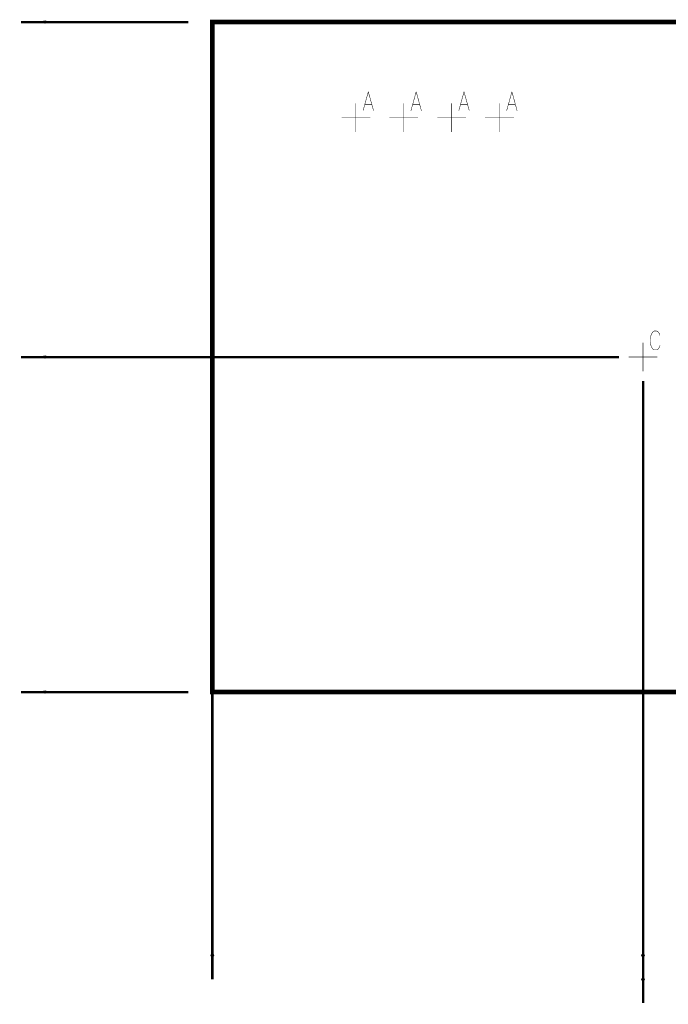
# Model space of a CAD drawing. Extents: x 0 to 34, y 0 to 22.
# Tile 4 of 30: x 10.5 to 11.9, y 10.6 to 12.7. Entities that reach past the tile are written whole.
import ezdxf

# ---------------------------------------------------------------- set-up
doc = ezdxf.new("R2010")
doc.units = 0
doc.header["$MEASUREMENT"] = 0
doc.layers.get('0').update_dxf_attribs({"linetype": 'CONTINUOUS'})
doc.layers.add('DD_PHO', color=7, linetype='CONTINUOUS')

# ---------------------------------------------------------------- blocks, each defined once
blk = doc.blocks.new('ROUND_5')
blk.add_circle((0, 0), 0.0025)

msp = doc.modelspace()

# ---------------------------------------------------------------- linework, layer by layer
at = {"layer": 'DD_PHO'}
for points, const_width in [([(10.8784102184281, 12.69998750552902), (10.5284102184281, 12.69998750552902)], 0.005), ([(10.92841021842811, 12.69998750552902), (15.8284102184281, 12.69998750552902), (15.8284102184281, 11.29998750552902), (10.92841021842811, 11.29998750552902), (10.92841021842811, 12.69998750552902)], 0.01), ([(10.92841021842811, 12.69998750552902), (10.9284402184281, 12.69998750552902)], 0.001), ([(11.25432021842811, 12.55436750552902), (11.2434102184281, 12.51498750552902)], 0.001), ([(11.25432021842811, 12.55436750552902), (11.2652302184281, 12.51498750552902)], 0.001), ([(11.35432021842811, 12.55436750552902), (11.3434102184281, 12.51498750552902)], 0.001), ([(11.35432021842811, 12.55436750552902), (11.3652302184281, 12.51498750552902)], 0.001), ([(11.4543202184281, 12.55436750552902), (11.44341021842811, 12.51498750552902)], 0.001), ([(11.4543202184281, 12.55436750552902), (11.4652302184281, 12.51498750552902)], 0.001), ([(11.5543202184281, 12.55436750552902), (11.5434102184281, 12.51498750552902)], 0.001), ([(11.5543202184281, 12.55436750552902), (11.56523021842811, 12.51498750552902)], 0.001), ([(11.2284102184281, 12.46998750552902), (11.2284102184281, 12.52998750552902)], 0.001), ([(11.3284102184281, 12.46998750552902), (11.3284102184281, 12.52998750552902)], 0.001), ([(11.42841021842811, 12.46998750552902), (11.42841021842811, 12.52998750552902)], 0.001), ([(11.5284102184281, 12.46998750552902), (11.5284102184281, 12.52998750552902)], 0.001), ([(11.2475002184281, 12.52811750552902), (11.2611402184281, 12.52811750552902)], 0.001), ([(11.3475002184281, 12.52811750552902), (11.3611402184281, 12.52811750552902)], 0.001), ([(11.4475002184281, 12.52811750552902), (11.46114021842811, 12.52811750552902)], 0.001), ([(11.54750021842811, 12.52811750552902), (11.5611402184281, 12.52811750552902)], 0.001), ([(11.1984102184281, 12.49998750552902), (11.2584102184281, 12.49998750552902)], 0.001), ([(11.2984102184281, 12.49998750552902), (11.35841021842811, 12.49998750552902)], 0.001), ([(11.3984102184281, 12.49998750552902), (11.45841021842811, 12.49998750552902)], 0.001), ([(11.49841021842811, 12.49998750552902), (11.5584102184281, 12.49998750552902)], 0.001), ([(11.8515902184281, 12.05436750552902), (11.8488602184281, 12.05248750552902), (11.8461402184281, 12.04873750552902), (11.8447702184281, 12.04498750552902), (11.8434102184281, 12.03936750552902)], 0.001), ([(11.8434102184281, 12.03936750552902), (11.8434102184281, 12.02998750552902), (11.8447702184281, 12.02436750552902)], 0.001), ([(11.8570502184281, 12.05436750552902), (11.8515902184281, 12.05436750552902)], 0.001), ([(11.8638602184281, 12.04498750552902), (11.8625002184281, 12.04873750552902), (11.8597702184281, 12.05248750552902), (11.8570502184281, 12.05436750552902)], 0.001), ([(11.8284102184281, 11.96998750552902), (11.8284102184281, 12.02998750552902)], 0.001), ([(11.8447702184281, 12.02436750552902), (11.8461402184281, 12.02061750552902)], 0.001), ([(11.8461402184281, 12.02061750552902), (11.8488602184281, 12.01686750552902)], 0.001), ([(11.8488602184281, 12.01686750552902), (11.8515902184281, 12.01498750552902), (11.8570502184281, 12.01498750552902), (11.8597702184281, 12.01686750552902)], 0.001), ([(11.8597702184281, 12.01686750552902), (11.8625002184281, 12.02061750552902)], 0.001), ([(11.8625002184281, 12.02061750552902), (11.8638602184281, 12.02436750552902)], 0.001), ([(11.7784102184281, 11.99998750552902), (10.5284102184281, 11.99998750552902)], 0.005), ([(11.7784102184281, 11.99998750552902), (10.5284102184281, 11.99998750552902)], 0.005), ([(11.7984102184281, 11.99998750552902), (11.85841021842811, 11.99998750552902)], 0.001), ([(11.8284102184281, 11.99998750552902), (11.82844021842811, 11.99998750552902)], 0.001), ([(11.8284102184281, 11.99998750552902), (11.82844021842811, 11.99998750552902)], 0.001), ([(11.8284102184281, 11.99998750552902), (11.82844021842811, 11.99998750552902)], 0.001), ([(11.8284102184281, 11.99998750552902), (11.82844021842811, 11.99998750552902)], 0.001), ([(11.8284102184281, 11.94998750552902), (11.8284102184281, 10.69998750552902)], 0.005), ([(11.8284102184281, 11.94998750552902), (11.8284102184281, 10.64998750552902)], 0.005), ([(10.92841021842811, 11.34998750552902), (10.9284402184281, 11.34998750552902)], 0.001), ([(10.8784102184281, 11.29998750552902), (10.5284102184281, 11.29998750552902)], 0.005), ([(10.92841021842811, 11.29998750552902), (10.92841021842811, 10.69998750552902)], 0.005), ([(10.92841021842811, 11.29998750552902), (10.9284402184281, 11.29998750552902)], 0.001)]:
    msp.add_lwpolyline(points, dxfattribs=dict(at, const_width=const_width))

# ---------------------------------------------------------------- block references
for p in [(10.5784102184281, 12.69998750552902), (10.5784102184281, 11.99998750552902), (10.5784102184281, 11.99998750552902), (10.5784102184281, 11.29998750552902), (10.92841021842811, 10.74998750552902), (11.8284102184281, 10.74998750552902), (11.8284102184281, 10.69998750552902)]:
    msp.add_blockref('ROUND_5', p, dxfattribs=at)

doc.saveas('drawing.dxf')
